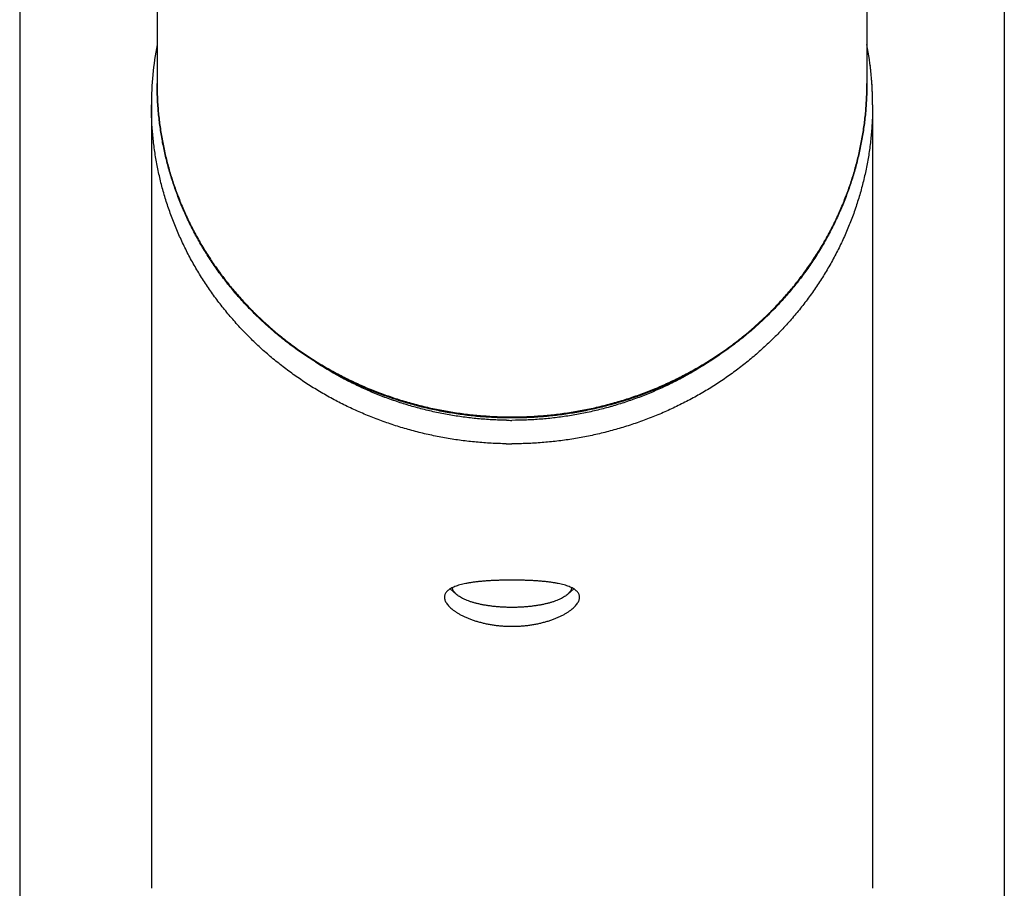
# Model space of a CAD drawing. Header units: millimetres. Extents: x 68 to 728, y -125 to 566.
# Tile 8 of 20: x 68 to 111, y 433 to 471. Entities that reach past the tile are written whole.
import ezdxf

# ---------------------------------------------------------------- set-up
doc = ezdxf.new("R2010")
doc.units = ezdxf.units.MM
doc.header["$LTSCALE"] = 30.734
doc.layers.get('0').update_dxf_attribs({"linetype": 'CONTINUOUS'})

msp = doc.modelspace()

# ---------------------------------------------------------------- linework, layer by layer
for p, q in [((67.93, 508.283), (67.93, 296.983)), ((110.93, 508.283), (110.93, 296.983)), ((73.93, 483.663), (73.93, 468.396)), ((104.93, 483.663), (104.93, 468.396)), ((105.072, 469.186), (105.073, 469.177)), ((73.68, 467.456), (73.68, 433.246)), ((105.18, 467.456), (105.18, 433.246)), ((87.009, 446.077), (86.729, 446.321)), ((91.852, 446.077), (92.131, 446.321))]:
    msp.add_line(p, q)
for centre, radius, start, end in [((87.711, 467.454), 14.031, 169.184, 179.9933), ((87.617, 467.454), 13.937, 169.1412, 179.9936), ((91.156, 467.455), 14.024, 0.004, 10.8185), ((91.241, 467.453), 13.939, 5.9387, 7.104), ((91.25, 467.454), 13.93, 5.7006, 5.9386), ((91.252, 467.455), 13.928, 4.7253, 5.7006), ((91.256, 467.455), 13.924, 4.3316, 4.7253), ((91.261, 467.455), 13.919, 3.5009, 4.3317), ((91.267, 467.456), 13.913, 2.2645, 3.5009), ((91.268, 467.456), 13.912, 1.6832, 2.2645), ((91.271, 467.456), 13.909, 1.0156, 1.6832), ((91.274, 467.456), 13.906, 359.9999, 1.0156), ((89.43, 469.59), 15.909, 269.1385, 270), ((89.43, 469.416), 16.761, 269.1385, 270), ((87.208, 445.542), 0.914, 121.5609, 122.1713), ((91.654, 445.546), 0.91, 57.7548, 58.4045)]:
    msp.add_arc(centre, radius, start, end)
for points, knots in [([(104.93, 468.396), (104.93, 468.193), (104.921, 467.785), (104.881, 467.175), (104.813, 466.567), (104.718, 465.963), (104.597, 465.362), (104.449, 464.767), (104.275, 464.178), (104.075, 463.596), (103.849, 463.023), (103.598, 462.459), (103.322, 461.905), (103.022, 461.362), (102.698, 460.832), (102.35, 460.315), (101.98, 459.812), (101.588, 459.324), (101.174, 458.852), (100.74, 458.397), (100.286, 457.959), (99.812, 457.539), (99.321, 457.139), (98.812, 456.758), (98.286, 456.397), (97.745, 456.058), (97.189, 455.74), (96.619, 455.445), (96.037, 455.172), (95.443, 454.923), (94.839, 454.697), (94.225, 454.495), (93.602, 454.318), (92.972, 454.165), (92.336, 454.038), (91.695, 453.935), (91.05, 453.859), (90.402, 453.807), (89.752, 453.782), (89.102, 453.782), (88.452, 453.808), (87.804, 453.859), (87.159, 453.936), (86.518, 454.039), (85.882, 454.167), (85.252, 454.319), (84.63, 454.497), (84.016, 454.699), (83.412, 454.925), (82.818, 455.174), (82.236, 455.447), (81.667, 455.743), (81.112, 456.06), (80.571, 456.4), (80.045, 456.76), (79.537, 457.141), (79.045, 457.542), (78.572, 457.961), (78.118, 458.399), (77.684, 458.854), (77.271, 459.326), (76.879, 459.814), (76.509, 460.317), (76.162, 460.834), (75.838, 461.364), (75.538, 461.906), (75.262, 462.46), (75.011, 463.024), (74.785, 463.597), (74.585, 464.178), (74.411, 464.767), (74.263, 465.362), (74.142, 465.963), (74.048, 466.568), (73.98, 467.175), (73.939, 467.785), (73.93, 468.193), (73.93, 468.396)], [0, 0, 0, 0, 0.610964, 1.22208, 1.833482, 2.445365, 3.057804, 3.670916, 4.284924, 4.89988, 5.515849, 6.133046, 6.751531, 7.371297, 7.992526, 8.615304, 9.239547, 9.865378, 10.492923, 11.122018, 11.752722, 12.385196, 13.019207, 13.654747, 14.291999, 14.93068, 15.570735, 16.212314, 16.85514, 17.499121, 18.144322, 18.790523, 19.437596, 20.085526, 20.734143, 21.383298, 22.032912, 22.68285, 23.332963, 23.983127, 24.633217, 25.28311, 25.932658, 26.581725, 27.230233, 27.878032, 28.524956, 29.170991, 29.816006, 30.459787, 31.102397, 31.743746, 32.38356, 33.021991, 33.658984, 34.294256, 34.927996, 35.560196, 36.190623, 36.819444, 37.446717, 38.07228, 38.696263, 39.318788, 39.939775, 40.559312, 41.17758, 41.794577, 42.410362, 43.025152, 43.639014, 44.252, 44.864336, 45.476136, 46.087479, 46.69856, 47.309512, 47.309512, 47.309512, 47.309512]), ([(73.93, 468.396), (73.93, 468.193), (73.939, 467.786), (73.98, 467.177), (74.048, 466.57), (74.143, 465.967), (74.265, 465.367), (74.413, 464.773), (74.588, 464.185), (74.788, 463.605), (75.015, 463.033), (75.266, 462.47), (75.543, 461.918), (75.844, 461.378), (76.168, 460.849), (76.516, 460.334), (76.887, 459.833), (77.28, 459.346), (77.694, 458.876), (78.129, 458.422), (78.583, 457.986), (79.056, 457.569), (79.548, 457.17), (80.057, 456.791), (80.582, 456.432), (81.123, 456.095), (81.678, 455.779), (82.247, 455.485), (82.829, 455.214), (83.422, 454.965), (84.026, 454.741), (84.639, 454.54), (85.261, 454.364), (85.89, 454.212), (86.526, 454.085), (87.166, 453.983), (87.81, 453.907), (88.457, 453.856), (89.106, 453.83), (89.755, 453.83), (90.404, 453.856), (91.051, 453.907), (91.695, 453.983), (92.335, 454.085), (92.97, 454.212), (93.599, 454.363), (94.221, 454.54), (94.834, 454.741), (95.438, 454.965), (96.032, 455.214), (96.613, 455.485), (97.182, 455.779), (97.738, 456.095), (98.279, 456.432), (98.804, 456.791), (99.313, 457.17), (99.804, 457.569), (100.278, 457.986), (100.732, 458.422), (101.166, 458.876), (101.58, 459.346), (101.973, 459.832), (102.344, 460.333), (102.692, 460.849), (103.017, 461.378), (103.318, 461.918), (103.594, 462.471), (103.846, 463.033), (104.072, 463.605), (104.273, 464.185), (104.448, 464.773), (104.596, 465.367), (104.718, 465.967), (104.813, 466.57), (104.88, 467.177), (104.921, 467.786), (104.93, 468.193), (104.93, 468.396)], [0, 0, 0, 0, 0.610023, 1.220218, 1.830724, 2.441677, 3.053024, 3.665073, 4.277957, 4.891793, 5.506699, 6.122793, 6.740166, 7.358597, 7.978545, 8.600086, 9.223157, 9.84824, 10.474809, 11.102911, 11.732583, 12.363657, 12.996328, 13.630603, 14.266471, 14.9039, 15.542842, 16.183218, 16.824631, 17.467393, 18.111427, 18.756509, 19.402985, 20.050161, 20.697947, 21.346248, 21.994767, 22.643588, 23.292614, 23.941735, 24.590832, 25.239779, 25.888434, 26.536339, 27.183771, 27.83062, 28.476644, 29.12218, 29.766541, 30.409655, 31.051459, 31.691701, 32.330518, 32.967877, 33.603746, 34.238091, 34.870883, 35.502088, 36.131376, 36.759135, 37.385388, 38.010036, 38.633546, 39.255403, 39.875689, 40.494499, 41.111748, 41.727728, 42.342563, 42.956378, 43.569303, 44.181466, 44.792987, 45.403686, 46.014043, 46.624206, 47.234322, 47.234322, 47.234322, 47.234322]), ([(89.178, 452.658), (88.96, 452.661), (88.522, 452.676), (87.868, 452.724), (87.216, 452.798), (86.568, 452.898), (85.925, 453.022), (85.289, 453.172), (84.659, 453.347), (84.038, 453.546), (83.426, 453.769), (82.824, 454.016), (82.234, 454.286), (81.657, 454.579), (81.093, 454.894), (80.543, 455.232), (80.009, 455.59), (79.491, 455.97), (78.99, 456.369), (78.507, 456.787), (78.044, 457.224), (77.6, 457.679), (77.177, 458.151), (76.775, 458.638), (76.395, 459.141), (76.038, 459.659), (75.704, 460.19), (75.393, 460.734), (75.108, 461.289), (74.847, 461.855), (74.611, 462.431), (74.401, 463.015), (74.217, 463.608), (74.06, 464.207), (73.929, 464.812), (73.825, 465.421), (73.749, 466.034), (73.699, 466.649), (73.682, 467.124), (73.68, 467.393), (73.68, 467.456)], [0, 0, 0, 0, 0.656213, 1.312275, 1.968052, 2.623412, 3.278027, 3.931962, 4.585108, 5.23735, 5.888585, 6.538724, 7.187668, 7.835018, 8.481089, 9.125822, 9.769038, 10.411133, 11.051498, 11.690135, 12.327056, 12.96209, 13.595455, 14.227205, 14.857392, 15.486072, 16.113302, 16.739134, 17.363334, 17.986369, 18.608342, 19.229237, 19.849596, 20.468982, 21.087547, 21.705447, 22.322654, 22.939509, 23.556184, 23.746111, 23.746111, 23.746111, 23.746111]), ([(105.18, 467.456), (105.18, 467.314), (105.175, 466.966), (105.146, 466.413), (105.086, 465.798), (104.999, 465.187), (104.885, 464.579), (104.744, 463.977), (104.576, 463.38), (104.382, 462.791), (104.162, 462.209), (103.917, 461.637), (103.646, 461.074), (103.351, 460.523), (103.031, 459.984), (102.688, 459.458), (102.322, 458.946), (101.934, 458.449), (101.524, 457.967), (101.092, 457.502), (100.641, 457.054), (100.17, 456.625), (99.681, 456.214), (99.174, 455.822), (98.649, 455.451), (98.109, 455.1), (97.553, 454.771), (96.983, 454.464), (96.401, 454.179), (95.806, 453.918), (95.201, 453.68), (94.585, 453.466), (93.96, 453.277), (93.328, 453.112), (92.689, 452.972), (92.044, 452.857), (91.394, 452.767), (90.742, 452.703), (90.087, 452.664), (89.649, 452.656), (89.43, 452.656)], [0, 0, 0, 0, 0.426761, 1.043559, 1.660643, 2.278139, 2.89588, 3.514373, 4.13376, 4.754044, 5.375772, 5.998499, 6.622348, 7.247439, 7.873684, 8.501359, 9.130558, 9.761352, 10.393792, 11.02791, 11.663709, 12.300878, 12.939796, 13.580458, 14.222712, 14.866963, 15.512586, 16.159549, 16.807806, 17.457106, 18.107572, 18.759141, 19.411731, 20.065248, 20.719588, 21.374622, 22.0299, 22.685657, 23.341771, 23.998119, 23.998119, 23.998119, 23.998119]), ([(98.035, 456.242), (97.946, 456.182), (97.682, 456.012), (97.235, 455.743), (96.69, 455.444), (96.131, 455.167), (95.561, 454.912), (94.979, 454.68), (94.388, 454.472), (93.788, 454.287), (93.18, 454.126), (92.565, 453.989), (91.945, 453.877), (91.32, 453.79), (90.692, 453.727), (90.062, 453.689), (89.641, 453.681), (89.43, 453.681)], [0, 0, 0, 0, 0.32227, 0.942732, 1.564438, 2.187774, 2.812417, 3.438266, 4.064969, 4.692704, 5.321561, 5.951166, 6.581394, 7.211782, 7.842793, 8.474236, 9.105941, 9.105941, 9.105941, 9.105941]), ([(89.191, 453.683), (88.981, 453.686), (88.56, 453.701), (87.93, 453.748), (87.303, 453.82), (86.68, 453.917), (86.062, 454.038), (85.45, 454.184), (84.845, 454.354), (84.248, 454.548), (83.66, 454.765), (83.083, 455.006), (82.517, 455.269), (81.963, 455.554), (81.423, 455.861), (81.054, 456.092), (80.863, 456.216), (80.846, 456.228)], [0, 0, 0, 0, 0.631395, 1.26267, 1.893581, 2.523861, 3.15391, 3.783259, 4.411792, 5.039147, 5.66543, 6.290838, 6.915011, 7.537842, 8.159004, 8.778905, 8.842031, 8.842031, 8.842031, 8.842031]), ([(89.43, 446.705), (89.368, 446.705), (89.245, 446.704), (89.062, 446.701), (88.88, 446.696), (88.701, 446.689), (88.523, 446.681), (88.349, 446.67), (88.179, 446.657), (88.014, 446.641), (87.853, 446.623), (87.7, 446.603), (87.552, 446.58), (87.413, 446.554), (87.282, 446.526), (87.159, 446.495), (87.045, 446.461), (86.94, 446.424), (86.845, 446.384), (86.776, 446.349), (86.739, 446.327), (86.729, 446.321)], [0, 0, 0, 0, 0.185622, 0.368903, 0.55037, 0.730626, 0.908278, 1.08304, 1.254109, 1.420435, 1.581497, 1.737289, 1.886362, 2.028156, 2.162298, 2.289081, 2.408377, 2.519812, 2.622846, 2.717049, 2.751274, 2.751274, 2.751274, 2.751274]), ([(87.009, 446.077), (86.995, 446.089), (86.963, 446.118), (86.919, 446.168), (86.88, 446.225), (86.851, 446.283), (86.836, 446.333), (86.832, 446.365), (86.831, 446.376)], [0, 0, 0, 0, 0.0552931, 0.1297112, 0.1982931, 0.2620542, 0.3223315, 0.3561804, 0.3561804, 0.3561804, 0.3561804]), ([(92.131, 446.321), (92.121, 446.327), (92.085, 446.348), (92.016, 446.383), (91.922, 446.423), (91.817, 446.461), (91.702, 446.495), (91.579, 446.526), (91.448, 446.554), (91.308, 446.58), (91.161, 446.603), (91.008, 446.623), (90.848, 446.641), (90.682, 446.656), (90.512, 446.67), (90.337, 446.681), (90.159, 446.689), (89.979, 446.696), (89.798, 446.701), (89.615, 446.704), (89.492, 446.705), (89.43, 446.705)], [0, 0, 0, 0, 0.033831, 0.127915, 0.230609, 0.341845, 0.461415, 0.5886, 0.723303, 0.86509, 1.013814, 1.16911, 1.329989, 1.496202, 1.667675, 1.843111, 2.02128, 2.201757, 2.383143, 2.566076, 2.751279, 2.751279, 2.751279, 2.751279]), ([(92.029, 446.376), (92.028, 446.365), (92.024, 446.333), (92.009, 446.283), (91.981, 446.225), (91.942, 446.168), (91.897, 446.118), (91.866, 446.089), (91.852, 446.077)], [0, 0, 0, 0, 0.0338721, 0.0941326, 0.1578725, 0.2264337, 0.3008364, 0.35623, 0.35623, 0.35623, 0.35623]), ([(86.721, 446.316), (86.709, 446.308), (86.676, 446.286), (86.625, 446.246), (86.573, 446.194), (86.532, 446.139), (86.502, 446.081), (86.484, 446.02), (86.48, 445.978), (86.48, 445.958)], [0, 0, 0, 0, 0.0420355, 0.1209076, 0.1936676, 0.2616126, 0.3261693, 0.3885161, 0.4510353, 0.4510353, 0.4510353, 0.4510353]), ([(86.48, 445.958), (86.48, 445.936), (86.484, 445.892), (86.502, 445.826), (86.531, 445.758), (86.572, 445.689), (86.624, 445.62), (86.686, 445.55), (86.76, 445.48), (86.844, 445.41), (86.938, 445.341), (87.043, 445.273), (87.157, 445.206), (87.281, 445.142), (87.412, 445.081), (87.552, 445.022), (87.699, 444.967), (87.852, 444.917), (88.012, 444.87), (88.178, 444.828), (88.348, 444.791), (88.523, 444.759), (88.701, 444.733), (88.881, 444.712), (89.062, 444.698), (89.246, 444.689), (89.369, 444.687), (89.43, 444.687)], [0, 0, 0, 0, 0.063684, 0.131698, 0.205065, 0.284826, 0.371414, 0.465046, 0.566266, 0.675187, 0.792367, 0.917464, 1.049935, 1.188939, 1.334251, 1.485446, 1.64233, 1.804518, 1.97102, 2.141729, 2.316654, 2.49461, 2.67449, 2.856005, 3.037922, 3.221057, 3.40629, 3.40629, 3.40629, 3.40629]), ([(89.43, 445.511), (89.374, 445.511), (89.26, 445.512), (89.091, 445.518), (88.924, 445.528), (88.758, 445.541), (88.595, 445.558), (88.436, 445.578), (88.281, 445.602), (88.132, 445.629), (87.987, 445.66), (87.849, 445.694), (87.718, 445.731), (87.593, 445.77), (87.477, 445.812), (87.369, 445.857), (87.27, 445.904), (87.18, 445.954), (87.1, 446.005), (87.044, 446.047), (87.015, 446.071), (87.009, 446.077)], [0, 0, 0, 0, 0.170063, 0.339524, 0.507671, 0.673786, 0.837568, 0.998202, 1.155105, 1.307559, 1.455215, 1.597672, 1.734336, 1.864736, 1.988472, 2.105398, 2.215213, 2.317724, 2.412896, 2.500831, 2.526511, 2.526511, 2.526511, 2.526511]), ([(91.852, 446.077), (91.846, 446.071), (91.817, 446.047), (91.761, 446.005), (91.681, 445.954), (91.591, 445.904), (91.491, 445.857), (91.384, 445.813), (91.267, 445.77), (91.143, 445.731), (91.012, 445.694), (90.873, 445.66), (90.729, 445.629), (90.579, 445.602), (90.424, 445.578), (90.265, 445.558), (90.103, 445.541), (89.937, 445.528), (89.769, 445.518), (89.6, 445.512), (89.487, 445.511), (89.43, 445.511)], [0, 0, 0, 0, 0.025572, 0.113507, 0.208676, 0.311166, 0.420937, 0.537847, 0.661622, 0.79205, 0.928709, 1.071151, 1.21881, 1.371279, 1.528185, 1.688806, 1.852558, 2.018631, 2.186761, 2.356277, 2.526512, 2.526512, 2.526512, 2.526512]), ([(89.43, 444.687), (89.492, 444.687), (89.615, 444.689), (89.799, 444.698), (89.98, 444.712), (90.16, 444.733), (90.338, 444.759), (90.512, 444.791), (90.682, 444.828), (90.848, 444.87), (91.008, 444.916), (91.162, 444.967), (91.309, 445.022), (91.448, 445.081), (91.58, 445.142), (91.703, 445.206), (91.817, 445.272), (91.922, 445.34), (92.016, 445.409), (92.1, 445.479), (92.174, 445.549), (92.236, 445.618), (92.288, 445.688), (92.328, 445.757), (92.358, 445.825), (92.376, 445.892), (92.38, 445.936), (92.38, 445.958)], [0, 0, 0, 0, 0.185657, 0.369135, 0.551129, 0.732424, 0.911793, 1.089083, 1.263635, 1.434518, 1.601243, 1.763954, 1.921181, 2.072374, 2.217102, 2.355641, 2.487778, 2.612987, 2.73051, 2.83952, 2.940226, 3.033417, 3.119498, 3.19919, 3.273116, 3.341567, 3.406261, 3.406261, 3.406261, 3.406261]), ([(92.38, 445.958), (92.38, 445.978), (92.377, 446.02), (92.359, 446.08), (92.33, 446.138), (92.289, 446.193), (92.237, 446.245), (92.186, 446.285), (92.152, 446.308), (92.14, 446.315)], [0, 0, 0, 0, 0.0616602, 0.1237616, 0.1878684, 0.255851, 0.3290045, 0.408201, 0.4504805, 0.4504805, 0.4504805, 0.4504805])]:
    msp.add_open_spline(points, degree=3, knots=knots)

doc.saveas('drawing.dxf')
